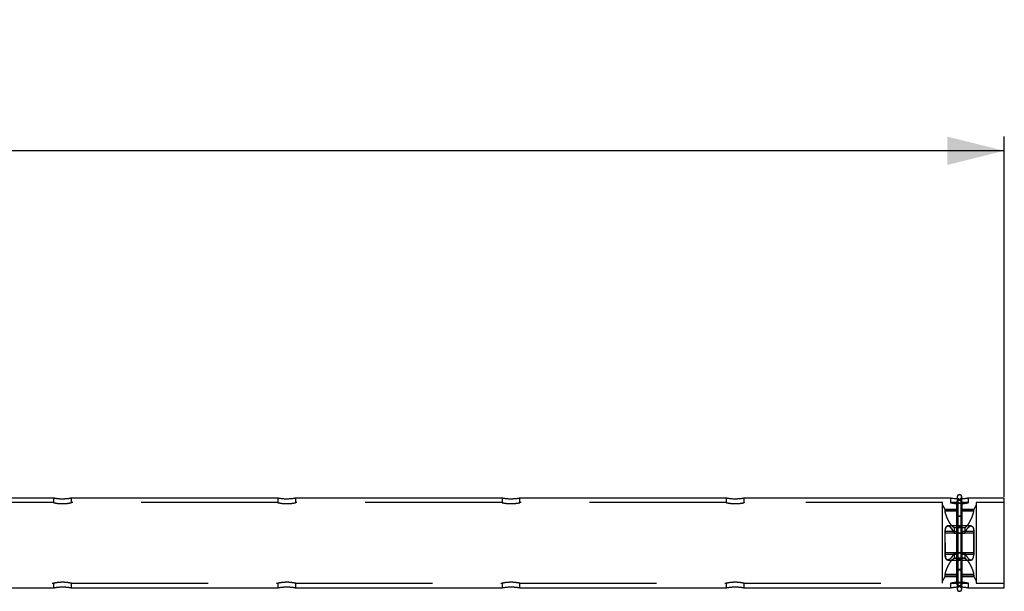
# Model space of a CAD drawing. Header units: millimetres. Extents: x 37 to 2032, y 0 to 733.
# Tile 5 of 5: x 1729 to 1949, y 605 to 733. Entities that reach past the tile are written whole.
import ezdxf

# ---------------------------------------------------------------- set-up
doc = ezdxf.new("R2010")
doc.units = ezdxf.units.MM
doc.linetypes.add('SLD-Dashed', pattern=[45.72, 30.48, -15.24])
doc.linetypes.add('SLD-Solid', pattern=[0])
doc.layers.add('DIMENSIONS', color=140, linetype='SLD-Solid', lineweight=25)
doc.layers.add('HIDDEN', color=102, linetype='SLD-Dashed')
doc.styles.add('SLDTEXTSTYLE0', font='GOTHIC.TTF', dxfattribs={"width": 0.913})
doc.dimstyles.new('SLDDIMSTYLE3', dxfattribs={"dimtxt": 17.78, "dimasz": 12.7, "dimexe": 0, "dimexo": 0.0625, "dimgap": 4.445, "dimtad": 0, "dimtih": 1, "dimtoh": 1, "dimdec": 1, "dimrnd": 1e-09, "dimzin": 12, "dimdsep": 46, "dimtxsty": 'SLDTEXTSTYLE0', "dimsah": 1, "dimcen": 0.09, "dimadec": 0, "dimazin": 3, "dimtfac": 1, "dimtdec": 1, "dimtofl": 0, "dimtmove": 0, "dimatfit": 3, "dimfxl": 0, "dimfrac": 2, "dimtolj": 1, "dimtzin": 12, "dimarcsym": 0})

# ---------------------------------------------------------------- blocks, each defined once
blk = doc.blocks.new('_D_3')
at = {"layer": 'DIMENSIONS'}
for p, q in [((339.44, 634.88), (339.44, 706.89)), ((1114.43, 706.33), (1109.02, 706.33)), ((1109.02, 706.33), (1109.02, 678.1)), ((1173.55, 706.33), (1178.97, 706.33)), ((1178.97, 706.33), (1178.97, 678.1)), ((1948.54, 626.48), (1948.54, 706.89)), ((339.44, 703.71), (1100, 703.71)), ((1948.54, 703.71), (1187.99, 703.71)), ((1109.02, 678.1), (1114.43, 678.1)), ((1178.97, 678.1), (1173.55, 678.1))]:
    blk.add_line(p, q, dxfattribs=at)
for points in [[(339.44, 703.71), (352.14, 700.54), (352.14, 706.89)], [(1948.54, 703.71), (1935.84, 706.89), (1935.84, 700.54)]]:
    blk.add_solid(points, dxfattribs=at)
at = {"layer": 'DIMENSIONS', "char_height": 17.78, "attachment_point": 1, "style": 'SLDTEXTSTYLE0'}
for s, insert in [('1609.1', (1107.86, 732.65)), ('63.35', (1114.43, 700.81))]:
    blk.add_mtext(s, dxfattribs=dict(at, insert=insert))

msp = doc.modelspace()

# ---------------------------------------------------------------- linework, layer by layer
for p, q in [((1736.54, 626.21), (1690.54, 626.21)), ((1786.54, 626.21), (1740.54, 626.21)), ((1836.54, 626.21), (1790.54, 626.21)), ((1886.54, 626.21), (1840.54, 626.21)), ((1936.54, 626.21), (1890.54, 626.21)), ((1938.04, 626.5), (1938.04, 626.45)), ((1938.04, 626.45), (1938.04, 605.97)), ((1939.04, 626.45), (1939.04, 626.5)), ((1939.04, 605.97), (1939.04, 626.45)), ((1948.54, 626.21), (1940.54, 626.21)), ((1948.54, 606.21), (1948.54, 626.21)), ((1690.54, 606.21), (1736.54, 606.21)), ((1740.54, 606.21), (1786.54, 606.21)), ((1790.54, 606.21), (1836.54, 606.21)), ((1840.54, 606.21), (1886.54, 606.21)), ((1890.54, 606.21), (1936.54, 606.21)), ((1938.04, 605.97), (1938.04, 605.92)), ((1939.04, 605.92), (1939.04, 605.97)), ((1940.54, 606.21), (1948.54, 606.21))]:
    msp.add_line(p, q)
for centre, radius, start, end in [((1938.54, 626.5), 0.5, 0, 180), ((1938.54, 626.45), 0.496, 89.5588, 179.5655), ((1938.55, 626.45), 0.496, 0.4345, 90.4412), ((1938.54, 605.97), 0.496, 180.4345, 270.4412), ((1938.55, 605.97), 0.496, 269.5588, 359.5655), ((1938.54, 605.92), 0.5, 180, 0)]:
    msp.add_arc(centre, radius, start, end)
for points, knots in [([(1740.53, 626.21), (1740.53, 626.21), (1740.54, 626.21), (1740.54, 626.21), (1740.53, 626.21), (1740.5, 626.2), (1740.44, 626.19), (1740.36, 626.17), (1740.28, 626.16), (1740.16, 626.14), (1739.99, 626.11), (1739.78, 626.08), (1739.59, 626.06), (1739.44, 626.05), (1739.29, 626.04), (1739.13, 626.03), (1738.96, 626.02), (1738.81, 626.01), (1738.67, 626.01), (1738.53, 626.01), (1738.38, 626.01), (1738.16, 626.01), (1737.94, 626.03), (1737.73, 626.04), (1737.54, 626.06), (1737.3, 626.08), (1737.1, 626.11), (1736.95, 626.14), (1736.86, 626.15), (1736.77, 626.17), (1736.7, 626.18), (1736.64, 626.19), (1736.59, 626.2), (1736.56, 626.21), (1736.54, 626.21), (1736.54, 626.21), (1736.55, 626.21), (1736.56, 626.21), (1736.56, 626.21)], [0, 0, 0, 0, 0.01503, 0.039413, 0.065606, 0.089573, 0.138477, 0.163479, 0.187613, 0.2119, 0.261978, 0.311186, 0.335804, 0.362192, 0.386859, 0.411521, 0.436182, 0.462677, 0.481055, 0.499517, 0.523648, 0.54793, 0.598083, 0.622206, 0.646503, 0.696586, 0.745573, 0.770093, 0.796349, 0.821059, 0.845772, 0.870484, 0.897021, 0.921316, 0.945785, 0.970166, 0.996358, 1, 1, 1, 1]), ([(1790.53, 626.21), (1790.53, 626.21), (1790.54, 626.21), (1790.54, 626.21), (1790.53, 626.21), (1790.5, 626.2), (1790.44, 626.19), (1790.36, 626.17), (1790.28, 626.16), (1790.16, 626.14), (1789.99, 626.11), (1789.78, 626.08), (1789.59, 626.06), (1789.44, 626.05), (1789.29, 626.04), (1789.13, 626.03), (1788.96, 626.02), (1788.81, 626.01), (1788.67, 626.01), (1788.53, 626.01), (1788.38, 626.01), (1788.16, 626.01), (1787.94, 626.03), (1787.73, 626.04), (1787.54, 626.06), (1787.3, 626.08), (1787.1, 626.11), (1786.96, 626.14), (1786.86, 626.15), (1786.77, 626.17), (1786.7, 626.18), (1786.64, 626.19), (1786.59, 626.2), (1786.56, 626.21), (1786.54, 626.21), (1786.54, 626.21), (1786.55, 626.21), (1786.56, 626.21), (1786.56, 626.21)], [0, 0, 0, 0, 0.01503, 0.039412, 0.065604, 0.089571, 0.13848, 0.163475, 0.187609, 0.211905, 0.261972, 0.311179, 0.335811, 0.3622, 0.386866, 0.411512, 0.436172, 0.462685, 0.481063, 0.499507, 0.523638, 0.547938, 0.598073, 0.622212, 0.646494, 0.696591, 0.745577, 0.770086, 0.796343, 0.821053, 0.845766, 0.870477, 0.897018, 0.921314, 0.945782, 0.970164, 0.996356, 1, 1, 1, 1]), ([(1840.53, 626.21), (1840.53, 626.21), (1840.54, 626.21), (1840.54, 626.21), (1840.53, 626.21), (1840.5, 626.2), (1840.44, 626.19), (1840.36, 626.17), (1840.28, 626.16), (1840.16, 626.14), (1839.99, 626.11), (1839.78, 626.08), (1839.59, 626.06), (1839.44, 626.05), (1839.29, 626.04), (1839.13, 626.03), (1838.96, 626.02), (1838.81, 626.01), (1838.67, 626.01), (1838.53, 626.01), (1838.38, 626.01), (1838.16, 626.01), (1837.94, 626.03), (1837.73, 626.04), (1837.54, 626.06), (1837.3, 626.08), (1837.1, 626.11), (1836.95, 626.14), (1836.86, 626.15), (1836.77, 626.17), (1836.7, 626.18), (1836.64, 626.19), (1836.59, 626.2), (1836.56, 626.21), (1836.54, 626.21), (1836.54, 626.21), (1836.55, 626.21), (1836.56, 626.21), (1836.56, 626.21)], [0, 0, 0, 0, 0.01503, 0.039413, 0.065606, 0.089573, 0.138482, 0.163477, 0.187611, 0.211898, 0.261977, 0.311184, 0.335802, 0.362206, 0.386856, 0.411519, 0.436179, 0.462675, 0.481053, 0.499515, 0.523646, 0.547928, 0.598081, 0.622204, 0.646501, 0.696584, 0.745571, 0.770091, 0.796348, 0.821057, 0.845771, 0.870483, 0.897019, 0.921315, 0.945783, 0.970165, 0.996358, 1, 1, 1, 1]), ([(1890.54, 626.21), (1890.54, 626.21), (1890.54, 626.21), (1890.53, 626.21), (1890.5, 626.2), (1890.44, 626.19), (1890.36, 626.17), (1890.28, 626.16), (1890.16, 626.14), (1889.99, 626.11), (1889.78, 626.08), (1889.59, 626.06), (1889.44, 626.05), (1889.29, 626.04), (1889.13, 626.03), (1888.96, 626.02), (1888.81, 626.01), (1888.67, 626.01), (1888.53, 626.01), (1888.38, 626.01), (1888.16, 626.01), (1887.94, 626.03), (1887.73, 626.04), (1887.54, 626.06), (1887.3, 626.08), (1887.1, 626.11), (1886.95, 626.14), (1886.86, 626.15), (1886.77, 626.17), (1886.7, 626.18), (1886.64, 626.19), (1886.59, 626.2), (1886.56, 626.21), (1886.54, 626.21), (1886.54, 626.21), (1886.55, 626.21), (1886.56, 626.21), (1886.56, 626.21)], [0, 0, 0, 0, 0.0054674, 0.0325846, 0.0573985, 0.1080358, 0.1339213, 0.1588996, 0.1840544, 0.2358906, 0.286837, 0.3123393, 0.3396602, 0.3651984, 0.3907326, 0.4162642, 0.443696, 0.4627229, 0.4818372, 0.5068024, 0.5319609, 0.5838858, 0.6088611, 0.6340168, 0.6858693, 0.7365869, 0.7619736, 0.7891475, 0.8147394, 0.840318, 0.8659031, 0.893382, 0.9185363, 0.9438689, 0.9691123, 0.9962295, 1, 1, 1, 1]), ([(1938.24, 626.01), (1938.15, 626.02), (1937.97, 626.02), (1937.76, 626.04), (1937.61, 626.05), (1937.42, 626.07), (1937.24, 626.09), (1937.04, 626.12), (1936.87, 626.15), (1936.71, 626.18), (1936.6, 626.2), (1936.55, 626.21), (1936.54, 626.21), (1936.54, 626.21)], [0, 0, 0, 0, 0.1012145, 0.19038, 0.2361111, 0.279455, 0.4262713, 0.471936, 0.5743158, 0.7105602, 0.8126534, 0.9486609, 1, 1, 1, 1]), ([(1940.54, 626.21), (1940.54, 626.21), (1940.54, 626.21), (1940.53, 626.21), (1940.51, 626.2), (1940.47, 626.2), (1940.42, 626.19), (1940.36, 626.17), (1940.28, 626.16), (1940.19, 626.15), (1940.09, 626.13), (1939.95, 626.11), (1939.74, 626.08), (1939.51, 626.05), (1939.3, 626.04), (1939.15, 626.03), (1939, 626.02), (1938.89, 626.01), (1938.84, 626.01)], [0, 0, 0, 0, 0.029113, 0.074827, 0.132065, 0.189703, 0.248364, 0.307445, 0.365111, 0.423166, 0.481522, 0.541549, 0.64368, 0.77953, 0.83388, 0.888556, 0.944102, 1, 1, 1, 1]), ([(1736.54, 606.21), (1736.54, 606.21), (1736.54, 606.21), (1736.55, 606.21), (1736.58, 606.22), (1736.64, 606.23), (1736.73, 606.25), (1736.8, 606.26), (1736.92, 606.28), (1737.1, 606.31), (1737.31, 606.34), (1737.49, 606.36), (1737.69, 606.38), (1737.9, 606.39), (1738.12, 606.4), (1738.28, 606.41), (1738.42, 606.41), (1738.5, 606.41), (1738.54, 606.41)], [0, 0, 0, 0, 0.011348, 0.067634, 0.119139, 0.224244, 0.277959, 0.329823, 0.382035, 0.489629, 0.595376, 0.64831, 0.705019, 0.810899, 0.863894, 0.920833, 0.960363, 1, 1, 1, 1]), ([(1738.54, 606.41), (1738.6, 606.41), (1738.82, 606.41), (1739.09, 606.4), (1739.35, 606.38), (1739.55, 606.36), (1739.78, 606.34), (1739.99, 606.31), (1740.13, 606.28), (1740.23, 606.27), (1740.31, 606.25), (1740.38, 606.24), (1740.44, 606.23), (1740.49, 606.22), (1740.52, 606.21), (1740.54, 606.21), (1740.54, 606.21), (1740.54, 606.21), (1740.52, 606.21), (1740.52, 606.22)], [0, 0, 0, 0, 0.047111, 0.192171, 0.239299, 0.286704, 0.384482, 0.480145, 0.527994, 0.579255, 0.627497, 0.675745, 0.72399, 0.775798, 0.823237, 0.871003, 0.918605, 0.969742, 1, 1, 1, 1]), ([(1786.54, 606.21), (1786.54, 606.21), (1786.54, 606.21), (1786.55, 606.21), (1786.58, 606.22), (1786.64, 606.23), (1786.73, 606.25), (1786.8, 606.26), (1786.92, 606.28), (1787.1, 606.31), (1787.31, 606.34), (1787.49, 606.36), (1787.69, 606.38), (1787.9, 606.39), (1788.12, 606.4), (1788.28, 606.41), (1788.42, 606.41), (1788.5, 606.41), (1788.54, 606.41)], [0, 0, 0, 0, 0.011348, 0.067632, 0.119135, 0.224237, 0.277965, 0.329809, 0.38202, 0.48961, 0.595354, 0.648286, 0.704993, 0.810905, 0.863898, 0.920835, 0.960327, 1, 1, 1, 1]), ([(1788.54, 606.41), (1788.6, 606.41), (1788.82, 606.41), (1789.09, 606.4), (1789.35, 606.38), (1789.55, 606.36), (1789.78, 606.34), (1789.99, 606.31), (1790.13, 606.28), (1790.23, 606.27), (1790.31, 606.25), (1790.38, 606.24), (1790.44, 606.23), (1790.49, 606.22), (1790.52, 606.21), (1790.54, 606.21), (1790.54, 606.21), (1790.54, 606.21), (1790.52, 606.21), (1790.52, 606.22)], [0, 0, 0, 0, 0.047077, 0.192173, 0.23927, 0.286706, 0.384485, 0.480124, 0.527996, 0.579239, 0.627498, 0.675732, 0.723978, 0.775795, 0.823229, 0.870999, 0.918601, 0.969737, 1, 1, 1, 1]), ([(1836.54, 606.21), (1836.54, 606.21), (1836.54, 606.21), (1836.55, 606.21), (1836.58, 606.22), (1836.64, 606.23), (1836.73, 606.25), (1836.8, 606.26), (1836.92, 606.28), (1837.1, 606.31), (1837.31, 606.34), (1837.49, 606.36), (1837.69, 606.38), (1837.9, 606.39), (1838.12, 606.4), (1838.28, 606.41), (1838.42, 606.41), (1838.5, 606.41), (1838.54, 606.41)], [0, 0, 0, 0, 0.011348, 0.067636, 0.119141, 0.224245, 0.277959, 0.329822, 0.382015, 0.489631, 0.595378, 0.64828, 0.705021, 0.8109, 0.863894, 0.920833, 0.960326, 1, 1, 1, 1]), ([(1838.54, 606.41), (1838.6, 606.41), (1838.82, 606.41), (1839.09, 606.4), (1839.35, 606.38), (1839.55, 606.36), (1839.78, 606.34), (1839.99, 606.31), (1840.13, 606.28), (1840.23, 606.27), (1840.31, 606.25), (1840.38, 606.24), (1840.44, 606.23), (1840.49, 606.22), (1840.52, 606.21), (1840.54, 606.21), (1840.54, 606.21), (1840.54, 606.21), (1840.52, 606.21), (1840.52, 606.22)], [0, 0, 0, 0, 0.047111, 0.192172, 0.239268, 0.286704, 0.384482, 0.480119, 0.527991, 0.579252, 0.627494, 0.675742, 0.723987, 0.775795, 0.823228, 0.870998, 0.9186, 0.969737, 1, 1, 1, 1]), ([(1886.54, 606.21), (1886.54, 606.21), (1886.54, 606.21), (1886.55, 606.21), (1886.58, 606.22), (1886.64, 606.23), (1886.73, 606.25), (1886.8, 606.26), (1886.92, 606.28), (1887.1, 606.31), (1887.31, 606.34), (1887.49, 606.36), (1887.69, 606.38), (1887.9, 606.39), (1888.12, 606.4), (1888.28, 606.41), (1888.42, 606.41), (1888.5, 606.41), (1888.54, 606.41)], [0, 0, 0, 0, 0.0113485, 0.0676345, 0.1191396, 0.2242452, 0.2779746, 0.329821, 0.3820338, 0.4896279, 0.5953753, 0.6483093, 0.7050181, 0.8108987, 0.8638935, 0.92087, 0.9603632, 1, 1, 1, 1]), ([(1888.54, 606.41), (1888.6, 606.41), (1888.82, 606.41), (1889.09, 606.4), (1889.35, 606.38), (1889.55, 606.36), (1889.78, 606.34), (1889.99, 606.31), (1890.13, 606.28), (1890.23, 606.27), (1890.31, 606.25), (1890.38, 606.24), (1890.44, 606.23), (1890.49, 606.22), (1890.52, 606.21), (1890.54, 606.21), (1890.54, 606.21), (1890.54, 606.21), (1890.52, 606.21), (1890.52, 606.22)], [0, 0, 0, 0, 0.047111, 0.192169, 0.239296, 0.286701, 0.384506, 0.480142, 0.527991, 0.579252, 0.627493, 0.67574, 0.723985, 0.775801, 0.823234, 0.871003, 0.918603, 0.969737, 1, 1, 1, 1]), ([(1936.54, 606.21), (1936.55, 606.21), (1936.55, 606.21), (1936.58, 606.22), (1936.63, 606.23), (1936.71, 606.24), (1936.79, 606.26), (1936.9, 606.28), (1937.07, 606.3), (1937.26, 606.33), (1937.45, 606.35), (1937.61, 606.37), (1937.84, 606.39), (1938.03, 606.4), (1938.19, 606.41), (1938.24, 606.41)], [0, 0, 0, 0, 0.074732, 0.131988, 0.218767, 0.307357, 0.355407, 0.403459, 0.541367, 0.628963, 0.687589, 0.77955, 0.833917, 0.944085, 1, 1, 1, 1]), ([(1938.84, 606.41), (1938.92, 606.4), (1939.06, 606.4), (1939.27, 606.39), (1939.45, 606.37), (1939.64, 606.35), (1939.82, 606.33), (1940.01, 606.3), (1940.15, 606.28), (1940.27, 606.26), (1940.38, 606.24), (1940.46, 606.23), (1940.51, 606.22), (1940.54, 606.21), (1940.54, 606.21), (1940.54, 606.21), (1940.54, 606.21)], [0, 0, 0, 0, 0.0867761, 0.1448434, 0.236008, 0.2937826, 0.3808616, 0.4718592, 0.5596379, 0.6183764, 0.7105252, 0.7980655, 0.8566335, 0.9486758, 0.9966716, 1, 1, 1, 1])]:
    msp.add_open_spline(points, degree=3, knots=knots)
at = {"layer": 'HIDDEN'}
for p, q in [((1736.54, 626.21), (1736.54, 625.21)), ((1740.54, 625.21), (1740.54, 626.21)), ((1786.54, 626.21), (1786.54, 625.21)), ((1790.54, 625.21), (1790.54, 626.21)), ((1836.54, 626.21), (1836.54, 625.21)), ((1840.54, 625.21), (1840.54, 626.21)), ((1886.54, 626.21), (1886.54, 625.21)), ((1890.54, 625.21), (1890.54, 626.21)), ((1936.54, 626.21), (1936.54, 625.21)), ((1938.24, 606.41), (1938.24, 626.01)), ((1938.84, 626.01), (1938.84, 606.41)), ((1940.54, 625.21), (1940.54, 626.21)), ((1736.54, 625.21), (1690.54, 625.21)), ((1786.54, 625.21), (1740.54, 625.21)), ((1836.54, 625.21), (1790.54, 625.21)), ((1886.54, 625.21), (1840.54, 625.21)), ((1934.79, 625.21), (1890.54, 625.21)), ((1934.79, 607.21), (1934.79, 625.21)), ((1935.39, 623.67), (1934.79, 624.71)), ((1937.97, 623.71), (1935.37, 623.71)), ((1935.37, 623.39), (1935.37, 623.66)), ((1937.97, 625.21), (1936.54, 625.21)), ((1937.97, 625), (1937.97, 625.21)), ((1937.97, 607.42), (1937.97, 625)), ((1939.12, 625.21), (1939.12, 625)), ((1940.54, 625.21), (1939.12, 625.21)), ((1939.12, 607.42), (1939.12, 625)), ((1941.71, 623.71), (1939.12, 623.71)), ((1942.29, 624.71), (1941.71, 623.69)), ((1942.29, 625.21), (1942.29, 607.21)), ((1948.54, 625.21), (1942.29, 625.21)), ((1937.97, 623.39), (1935.37, 623.39)), ((1937.97, 623.27), (1935.37, 623.27)), ((1937.97, 622.17), (1939.12, 622.17)), ((1939.12, 622.16), (1937.97, 622.16)), ((1941.71, 623.39), (1939.12, 623.39)), ((1941.71, 623.27), (1939.12, 623.27)), ((1935.95, 620.01), (1935.94, 620.01)), ((1941.13, 620.01), (1935.95, 620.01)), ((1937.36, 619.63), (1937.36, 618.42)), ((1937.36, 619.63), (1939.72, 619.63)), ((1939.72, 619.6), (1937.36, 619.6)), ((1939.12, 619.89), (1937.97, 619.89)), ((1937.97, 619.88), (1939.12, 619.88)), ((1939.72, 619.63), (1939.72, 618.42)), ((1941.15, 620.01), (1941.13, 620.01)), ((1935.37, 616.21), (1935.37, 618.75)), ((1937.97, 618.75), (1935.37, 618.75)), ((1937.97, 618.38), (1935.37, 618.38)), ((1939.72, 618.42), (1937.36, 618.42)), ((1937.36, 618.38), (1939.72, 618.38)), ((1941.71, 618.75), (1939.12, 618.75)), ((1941.71, 618.38), (1939.12, 618.38)), ((1941.71, 618.38), (1941.71, 616.21)), ((1935.37, 614.04), (1935.37, 616.21)), ((1935.37, 616.21), (1935.37, 613.67)), ((1941.71, 614.04), (1941.71, 616.21)), ((1937.97, 614.04), (1935.37, 614.04)), ((1937.97, 613.67), (1935.37, 613.67)), ((1937.36, 614.04), (1937.36, 612.82)), ((1937.36, 614.04), (1939.72, 614.04)), ((1939.72, 614), (1937.36, 614)), ((1939.72, 612.82), (1937.36, 612.82)), ((1937.36, 612.79), (1939.72, 612.79)), ((1937.97, 612.54), (1939.12, 612.54)), ((1941.71, 614.04), (1939.12, 614.04)), ((1941.71, 613.67), (1939.12, 613.67)), ((1939.72, 614.04), (1939.72, 612.82)), ((1935.94, 612.41), (1941.15, 612.41)), ((1939.12, 612.53), (1937.97, 612.53)), ((1934.79, 607.71), (1935.39, 608.75)), ((1937.97, 609.15), (1935.37, 609.15)), ((1937.97, 609.03), (1935.37, 609.03)), ((1935.37, 608.71), (1937.97, 608.71)), ((1939.12, 610.26), (1937.97, 610.26)), ((1937.97, 610.25), (1939.12, 610.25)), ((1941.71, 609.15), (1939.12, 609.15)), ((1941.71, 609.03), (1939.12, 609.03)), ((1939.12, 608.71), (1941.71, 608.71)), ((1941.71, 608.72), (1942.29, 607.71)), ((1690.54, 607.21), (1736.54, 607.21)), ((1736.54, 607.21), (1736.54, 606.21)), ((1740.54, 607.21), (1786.54, 607.21)), ((1740.54, 606.21), (1740.54, 607.21)), ((1786.54, 607.21), (1786.54, 606.21)), ((1790.54, 607.21), (1836.54, 607.21)), ((1790.54, 606.21), (1790.54, 607.21)), ((1836.54, 607.21), (1836.54, 606.21)), ((1840.54, 607.21), (1886.54, 607.21)), ((1840.54, 606.21), (1840.54, 607.21)), ((1886.54, 607.21), (1886.54, 606.21)), ((1890.54, 607.21), (1934.79, 607.21)), ((1890.54, 606.21), (1890.54, 607.21)), ((1936.54, 607.21), (1936.54, 606.21)), ((1936.54, 607.21), (1937.97, 607.21)), ((1937.97, 607.21), (1937.97, 607.42)), ((1939.12, 607.21), (1939.12, 607.42)), ((1939.12, 607.21), (1940.54, 607.21)), ((1940.54, 606.21), (1940.54, 607.21)), ((1942.29, 607.21), (1948.54, 607.21))]:
    msp.add_line(p, q, dxfattribs=at)
for centre, start, end in [((1938.54, 626.5), 180, 0), ((1938.54, 626.46), 180.5831, 359.4169), ((1938.54, 605.96), 0.5831, 179.4169), ((1938.54, 605.92), 0, 180)]:
    msp.add_arc(centre, 0.5, start, end, dxfattribs=at)
for points, knots in [([(1938.54, 625.1), (1938.67, 625.1), (1938.8, 625.14), (1938.99, 625.26), (1939.04, 625.34), (1939.04, 625.51), (1938.99, 625.59), (1938.8, 625.71), (1938.67, 625.75), (1938.41, 625.75), (1938.28, 625.71), (1938.1, 625.59), (1938.04, 625.51), (1938.04, 625.34), (1938.1, 625.26), (1938.28, 625.14), (1938.41, 625.1), (1938.54, 625.1)], [0, 0, 0, 0, 0.125, 0.125, 0.25, 0.25, 0.375, 0.375, 0.5, 0.5, 0.625, 0.625, 0.75, 0.75, 0.875, 0.875, 1, 1, 1, 1]), ([(1938.16, 626.02), (1938.23, 626.01), (1938.36, 626.01), (1938.53, 626.01), (1938.7, 626.01), (1938.81, 626.01), (1938.89, 626.01)], [0, 0, 0, 0, 0.316591, 0.527587, 0.693806, 1, 1, 1, 1]), ([(1938.84, 626.01), (1938.83, 626), (1938.81, 625.99), (1938.78, 625.97), (1938.74, 625.95), (1938.7, 625.93), (1938.65, 625.92), (1938.6, 625.91), (1938.54, 625.91), (1938.49, 625.91), (1938.44, 625.92), (1938.39, 625.93), (1938.35, 625.95), (1938.31, 625.97), (1938.28, 625.99), (1938.25, 626), (1938.24, 626.01)], [0, 0, 0, 0, 0.061586, 0.123726, 0.186974, 0.250712, 0.311884, 0.436459, 0.499921, 0.55989, 0.681712, 0.743885, 0.806809, 0.870008, 0.934735, 1, 1, 1, 1]), ([(1736.56, 625.21), (1736.55, 625.21), (1736.54, 625.21), (1736.54, 625.21), (1736.55, 625.21), (1736.58, 625.2), (1736.64, 625.19), (1736.72, 625.17), (1736.85, 625.15), (1737.02, 625.12), (1737.22, 625.08), (1737.34, 625.07), (1737.49, 625.05), (1737.63, 625.03), (1737.79, 625.02), (1737.95, 625), (1738.11, 625), (1738.27, 624.99), (1738.41, 624.99), (1738.55, 624.98), (1738.71, 624.99), (1738.93, 624.99), (1739.14, 625), (1739.45, 625.03), (1739.74, 625.06), (1739.98, 625.1), (1740.13, 625.13), (1740.22, 625.14), (1740.31, 625.16), (1740.38, 625.18), (1740.44, 625.19), (1740.49, 625.2), (1740.52, 625.21), (1740.54, 625.21), (1740.54, 625.21), (1740.54, 625.21), (1740.52, 625.21), (1740.52, 625.2)], [0, 0, 0, 0, 0.014111, 0.038178, 0.064044, 0.087625, 0.135746, 0.160337, 0.184113, 0.257239, 0.281588, 0.305942, 0.330303, 0.356408, 0.380815, 0.405219, 0.429622, 0.455877, 0.474688, 0.493573, 0.517344, 0.541282, 0.590693, 0.614471, 0.687619, 0.736024, 0.760259, 0.786187, 0.810654, 0.835125, 0.859594, 0.885879, 0.909862, 0.934014, 0.958081, 0.983946, 1, 1, 1, 1]), ([(1786.54, 625.21), (1786.54, 625.21), (1786.54, 625.21), (1786.55, 625.21), (1786.58, 625.2), (1786.64, 625.19), (1786.72, 625.17), (1786.85, 625.15), (1787.02, 625.12), (1787.22, 625.08), (1787.35, 625.07), (1787.49, 625.05), (1787.63, 625.03), (1787.79, 625.02), (1787.95, 625), (1788.11, 625), (1788.27, 624.99), (1788.41, 624.99), (1788.55, 624.98), (1788.71, 624.99), (1788.93, 624.99), (1789.14, 625), (1789.45, 625.03), (1789.74, 625.06), (1789.98, 625.1), (1790.13, 625.13), (1790.22, 625.14), (1790.31, 625.16), (1790.38, 625.18), (1790.44, 625.19), (1790.49, 625.2), (1790.52, 625.21), (1790.54, 625.21), (1790.54, 625.21), (1790.54, 625.21), (1790.52, 625.21), (1790.52, 625.2)], [0, 0, 0, 0, 0.00474, 0.031505, 0.055908, 0.105697, 0.13115, 0.155744, 0.231413, 0.25662, 0.281821, 0.307014, 0.334027, 0.359282, 0.384535, 0.409804, 0.436953, 0.456418, 0.475978, 0.500575, 0.525345, 0.576473, 0.601061, 0.676753, 0.726853, 0.751919, 0.778759, 0.804077, 0.82939, 0.85471, 0.881909, 0.906726, 0.931717, 0.956621, 0.983386, 1, 1, 1, 1]), ([(1836.56, 625.21), (1836.55, 625.21), (1836.54, 625.21), (1836.54, 625.21), (1836.55, 625.21), (1836.58, 625.2), (1836.64, 625.19), (1836.72, 625.17), (1836.85, 625.15), (1837.02, 625.12), (1837.22, 625.08), (1837.34, 625.07), (1837.49, 625.05), (1837.63, 625.03), (1837.79, 625.02), (1837.95, 625), (1838.11, 625), (1838.27, 624.99), (1838.41, 624.99), (1838.55, 624.98), (1838.71, 624.99), (1838.93, 624.99), (1839.14, 625), (1839.45, 625.03), (1839.74, 625.06), (1839.98, 625.1), (1840.13, 625.13), (1840.22, 625.14), (1840.31, 625.16), (1840.38, 625.18), (1840.44, 625.19), (1840.49, 625.2), (1840.52, 625.21), (1840.54, 625.21), (1840.54, 625.21), (1840.54, 625.21), (1840.52, 625.21), (1840.52, 625.2)], [0, 0, 0, 0, 0.014111, 0.038178, 0.064044, 0.087625, 0.135746, 0.160337, 0.184113, 0.257239, 0.281587, 0.305942, 0.330303, 0.356393, 0.380816, 0.40522, 0.429623, 0.455878, 0.474688, 0.493573, 0.517344, 0.541282, 0.590693, 0.614471, 0.687619, 0.736024, 0.760248, 0.786186, 0.810653, 0.835124, 0.859593, 0.885878, 0.909858, 0.934011, 0.958078, 0.983944, 1, 1, 1, 1]), ([(1886.54, 625.21), (1886.54, 625.21), (1886.54, 625.21), (1886.55, 625.21), (1886.58, 625.2), (1886.64, 625.19), (1886.72, 625.17), (1886.85, 625.15), (1887.02, 625.12), (1887.22, 625.08), (1887.35, 625.07), (1887.49, 625.05), (1887.63, 625.03), (1887.79, 625.02), (1887.95, 625), (1888.11, 625), (1888.27, 624.99), (1888.41, 624.99), (1888.55, 624.98), (1888.71, 624.99), (1888.93, 624.99), (1889.14, 625), (1889.45, 625.03), (1889.74, 625.06), (1889.98, 625.1), (1890.13, 625.13), (1890.22, 625.14), (1890.31, 625.16), (1890.38, 625.18), (1890.44, 625.19), (1890.49, 625.2), (1890.52, 625.21), (1890.54, 625.21), (1890.54, 625.21), (1890.54, 625.21), (1890.52, 625.21), (1890.52, 625.2)], [0, 0, 0, 0, 0.00474, 0.031505, 0.055905, 0.105699, 0.131145, 0.155747, 0.231416, 0.256623, 0.281824, 0.307017, 0.33403, 0.359285, 0.384537, 0.409806, 0.436956, 0.45642, 0.475962, 0.500559, 0.525329, 0.576475, 0.601063, 0.676754, 0.726854, 0.75192, 0.77876, 0.804077, 0.829391, 0.854711, 0.881909, 0.906726, 0.931717, 0.956621, 0.983386, 1, 1, 1, 1]), ([(1936.54, 625.21), (1936.54, 625.21), (1936.54, 625.21), (1936.57, 625.2), (1936.62, 625.19), (1936.7, 625.18), (1936.79, 625.16), (1936.91, 625.14), (1937.05, 625.11), (1937.17, 625.09), (1937.29, 625.07), (1937.43, 625.05), (1937.59, 625.04), (1937.77, 625.02), (1937.9, 625.01), (1937.97, 625)], [0, 0, 0, 0, 0.055503, 0.118673, 0.24714, 0.312591, 0.376102, 0.505211, 0.57093, 0.63581, 0.701088, 0.767801, 0.83502, 0.917021, 1, 1, 1, 1]), ([(1939.12, 625), (1939.07, 625), (1938.98, 625), (1938.84, 624.99), (1938.69, 624.99), (1938.54, 624.98), (1938.4, 624.99), (1938.25, 624.99), (1938.11, 625), (1938.01, 625), (1937.97, 625)], [0, 0, 0, 0, 0.123199, 0.247147, 0.373194, 0.49995, 0.623227, 0.747179, 0.873246, 1, 1, 1, 1]), ([(1939.12, 625), (1939.22, 625.01), (1939.43, 625.03), (1939.72, 625.06), (1939.98, 625.1), (1940.19, 625.14), (1940.36, 625.17), (1940.48, 625.2), (1940.54, 625.21), (1940.54, 625.21), (1940.54, 625.21)], [0, 0, 0, 0, 0.1299916, 0.2638004, 0.3937564, 0.527414, 0.6584168, 0.7933254, 0.9224544, 1, 1, 1, 1]), ([(1941.71, 623.39), (1941.71, 623.49), (1941.71, 623.68), (1941.71, 623.69), (1941.71, 623.69)], [0, 0, 0, 0, 0.565377, 1, 1, 1, 1]), ([(1937.36, 619.63), (1937.26, 619.68), (1937.06, 619.8), (1936.67, 620.23), (1936.27, 620.84), (1935.89, 621.58), (1935.6, 622.3), (1935.42, 622.87), (1935.34, 623.25), (1935.36, 623.35), (1935.37, 623.39)], [0, 0, 0, 0, 0.12678, 0.252945, 0.395043, 0.539466, 0.674357, 0.795368, 0.904533, 1, 1, 1, 1]), ([(1939.72, 619.63), (1939.81, 619.66), (1939.91, 619.73), (1940.14, 619.94), (1940.26, 620.07), (1940.51, 620.39), (1940.63, 620.56), (1940.81, 620.86), (1940.87, 620.96), (1940.98, 621.17), (1941.04, 621.28), (1941.14, 621.5), (1941.2, 621.61), (1941.29, 621.83), (1941.34, 621.94), (1941.43, 622.16), (1941.47, 622.27), (1941.54, 622.48), (1941.57, 622.58), (1941.63, 622.76), (1941.65, 622.85), (1941.69, 623.01), (1941.71, 623.08), (1941.73, 623.21), (1941.73, 623.26), (1941.73, 623.34), (1941.73, 623.37), (1941.71, 623.39)], [0, 0, 0, 0, 0.125, 0.125, 0.25, 0.25, 0.375, 0.375, 0.4375, 0.4375, 0.5, 0.5, 0.5625, 0.5625, 0.625, 0.625, 0.6875, 0.6875, 0.75, 0.75, 0.8125, 0.8125, 0.875, 0.875, 0.9375, 0.9375, 1, 1, 1, 1]), ([(1936, 620), (1935.97, 620.01), (1935.88, 620.02), (1935.76, 619.98), (1935.66, 619.9), (1935.58, 619.81), (1935.52, 619.7), (1935.46, 619.56), (1935.42, 619.41), (1935.38, 619.2), (1935.35, 618.94), (1935.35, 618.66), (1935.36, 618.48), (1935.37, 618.38)], [0, 0, 0, 0, 0.0864306, 0.207301, 0.3085085, 0.3541883, 0.4726453, 0.5329545, 0.5943763, 0.7012965, 0.8108514, 0.9045128, 1, 1, 1, 1]), ([(1935.37, 618.75), (1935.37, 618.85), (1935.38, 619.03), (1935.41, 619.28), (1935.46, 619.5), (1935.52, 619.69), (1935.61, 619.83), (1935.71, 619.94), (1935.84, 620), (1935.98, 620.02), (1936.14, 619.98), (1936.31, 619.89), (1936.5, 619.74), (1936.71, 619.53), (1936.91, 619.26), (1937.1, 618.97), (1937.25, 618.69), (1937.32, 618.51), (1937.36, 618.42)], [0, 0, 0, 0, 0.054367, 0.110361, 0.164717, 0.220565, 0.276593, 0.334029, 0.394348, 0.456147, 0.522167, 0.589794, 0.661946, 0.735948, 0.812563, 0.891451, 0.94522, 1, 1, 1, 1]), ([(1937.36, 618.38), (1937.34, 618.44), (1937.29, 618.55), (1937.22, 618.71), (1937.14, 618.87), (1937.05, 619.02), (1936.96, 619.16), (1936.87, 619.29), (1936.78, 619.41), (1936.69, 619.53), (1936.59, 619.64), (1936.48, 619.74), (1936.38, 619.83), (1936.28, 619.9), (1936.18, 619.95), (1936.12, 619.97), (1936.1, 619.98)], [0, 0, 0, 0, 0.0676004, 0.1363232, 0.2055508, 0.2758348, 0.3434023, 0.4117648, 0.4804811, 0.5500023, 0.6259336, 0.7029305, 0.7804446, 0.85905, 0.9360641, 1, 1, 1, 1]), ([(1939.72, 618.42), (1939.81, 618.63), (1939.9, 618.82), (1940.12, 619.18), (1940.23, 619.34), (1940.45, 619.61), (1940.57, 619.73), (1940.79, 619.9), (1940.9, 619.96), (1941.05, 620), (1941.1, 620.01), (1941.2, 620.01), (1941.24, 620), (1941.33, 619.96), (1941.37, 619.93), (1941.45, 619.86), (1941.48, 619.81), (1941.55, 619.71), (1941.57, 619.65), (1941.62, 619.5), (1941.65, 619.43), (1941.7, 619.17), (1941.71, 618.97), (1941.71, 618.75)], [0, 0, 0, 0, 0.125, 0.125, 0.25, 0.25, 0.375, 0.375, 0.5, 0.5, 0.5625, 0.5625, 0.625, 0.625, 0.6875, 0.6875, 0.75, 0.75, 0.8125, 0.8125, 0.875, 0.875, 1, 1, 1, 1]), ([(1941.15, 620.01), (1941.16, 620.01), (1941.23, 620.01), (1941.33, 619.97), (1941.42, 619.9), (1941.5, 619.81), (1941.57, 619.7), (1941.62, 619.56), (1941.67, 619.41), (1941.71, 619.2), (1941.73, 618.94), (1941.73, 618.66), (1941.72, 618.48), (1941.71, 618.38)], [0, 0, 0, 0, 0.03538, 0.163005, 0.269854, 0.318086, 0.443163, 0.506853, 0.571707, 0.684603, 0.800281, 0.899176, 1, 1, 1, 1]), ([(1937.36, 614.04), (1937.32, 613.93), (1937.22, 613.7), (1937.05, 613.4), (1936.87, 613.13), (1936.68, 612.88), (1936.48, 612.67), (1936.28, 612.52), (1936.08, 612.42), (1935.9, 612.4), (1935.74, 612.45), (1935.61, 612.57), (1935.5, 612.75), (1935.43, 612.96), (1935.38, 613.22), (1935.35, 613.48), (1935.35, 613.76), (1935.36, 613.94), (1935.37, 614.04)], [0, 0, 0, 0, 0.0623996, 0.1267723, 0.1890737, 0.2528095, 0.3228569, 0.3948578, 0.465917, 0.5393259, 0.6056311, 0.6743077, 0.7337915, 0.795392, 0.8491035, 0.9045884, 0.9516795, 1, 1, 1, 1]), ([(1935.37, 613.67), (1935.38, 613.48), (1935.39, 613.12), (1935.52, 612.71), (1935.7, 612.45), (1935.87, 612.43), (1935.95, 612.42)], [0, 0, 0, 0, 0.24816, 0.496047, 0.75134, 1, 1, 1, 1]), ([(1935.37, 609.15), (1935.38, 609.24), (1935.39, 609.41), (1935.52, 609.86), (1935.71, 610.41), (1935.98, 611.02), (1936.32, 611.67), (1936.71, 612.25), (1937.09, 612.66), (1937.28, 612.77), (1937.36, 612.82)], [0, 0, 0, 0, 0.110306, 0.220491, 0.333968, 0.456111, 0.589787, 0.735945, 0.891367, 1, 1, 1, 1]), ([(1939.72, 614.04), (1939.81, 613.81), (1939.91, 613.6), (1940.14, 613.22), (1940.26, 613.05), (1940.51, 612.76), (1940.63, 612.65), (1940.81, 612.52), (1940.87, 612.49), (1940.98, 612.44), (1941.04, 612.42), (1941.14, 612.41), (1941.2, 612.41), (1941.29, 612.43), (1941.34, 612.46), (1941.43, 612.52), (1941.47, 612.56), (1941.54, 612.67), (1941.57, 612.73), (1941.63, 612.88), (1941.65, 612.96), (1941.69, 613.14), (1941.71, 613.24), (1941.73, 613.45), (1941.73, 613.56), (1941.73, 613.8), (1941.73, 613.91), (1941.71, 614.04)], [0, 0, 0, 0, 0.125, 0.125, 0.25, 0.25, 0.375, 0.375, 0.4375, 0.4375, 0.5, 0.5, 0.5625, 0.5625, 0.625, 0.625, 0.6875, 0.6875, 0.75, 0.75, 0.8125, 0.8125, 0.875, 0.875, 0.9375, 0.9375, 1, 1, 1, 1]), ([(1939.72, 612.82), (1939.81, 612.78), (1939.9, 612.71), (1940.12, 612.53), (1940.23, 612.41), (1940.45, 612.12), (1940.57, 611.96), (1940.79, 611.61), (1940.9, 611.41), (1941.05, 611.11), (1941.1, 611.01), (1941.2, 610.81), (1941.24, 610.7), (1941.33, 610.5), (1941.37, 610.4), (1941.45, 610.2), (1941.48, 610.1), (1941.55, 609.91), (1941.57, 609.82), (1941.62, 609.65), (1941.65, 609.57), (1941.7, 609.35), (1941.71, 609.23), (1941.71, 609.15)], [0, 0, 0, 0, 0.125, 0.125, 0.25, 0.25, 0.375, 0.375, 0.5, 0.5, 0.5625, 0.5625, 0.625, 0.625, 0.6875, 0.6875, 0.75, 0.75, 0.8125, 0.8125, 0.875, 0.875, 1, 1, 1, 1]), ([(1935.37, 608.76), (1935.37, 608.74), (1935.37, 608.62), (1935.37, 608.9), (1935.37, 609.15)], [0, 0, 0, 0, 0.125622, 1, 1, 1, 1]), ([(1941.71, 609.03), (1941.71, 608.8), (1941.71, 608.69), (1941.71, 608.72), (1941.71, 608.77), (1941.71, 608.91), (1941.71, 609.02), (1941.71, 609.15)], [0, 0, 0, 0, 0.5, 0.5, 0.75, 0.75, 1, 1, 1, 1]), ([(1740.53, 607.21), (1740.53, 607.21), (1740.54, 607.21), (1740.54, 607.21), (1740.53, 607.21), (1740.5, 607.22), (1740.44, 607.23), (1740.36, 607.25), (1740.23, 607.27), (1740.07, 607.3), (1739.87, 607.34), (1739.74, 607.35), (1739.6, 607.37), (1739.45, 607.39), (1739.3, 607.4), (1739.14, 607.42), (1738.97, 607.43), (1738.82, 607.43), (1738.67, 607.43), (1738.53, 607.44), (1738.38, 607.43), (1738.16, 607.43), (1737.94, 607.42), (1737.63, 607.39), (1737.35, 607.36), (1737.1, 607.32), (1736.96, 607.29), (1736.86, 607.28), (1736.77, 607.26), (1736.7, 607.24), (1736.64, 607.23), (1736.59, 607.22), (1736.56, 607.21), (1736.54, 607.21), (1736.54, 607.21), (1736.55, 607.21), (1736.58, 607.22), (1736.63, 607.23), (1736.66, 607.23)], [0, 0, 0, 0, 0.0134148, 0.036297, 0.0608891, 0.0833094, 0.1290564, 0.1524436, 0.1750487, 0.244565, 0.2677263, 0.2908814, 0.314043, 0.3388489, 0.3620541, 0.3852723, 0.4084741, 0.43342, 0.4513045, 0.4692764, 0.4918768, 0.5146363, 0.5616144, 0.584222, 0.6537548, 0.6997886, 0.7228194, 0.7474811, 0.7707435, 0.7940091, 0.8172682, 0.8422632, 0.8650628, 0.8880267, 0.9109089, 0.935501, 0.9579213, 1, 1, 1, 1]), ([(1790.53, 607.21), (1790.53, 607.21), (1790.54, 607.21), (1790.54, 607.21), (1790.53, 607.21), (1790.5, 607.22), (1790.44, 607.23), (1790.36, 607.25), (1790.23, 607.27), (1790.07, 607.3), (1789.87, 607.34), (1789.74, 607.35), (1789.6, 607.37), (1789.45, 607.39), (1789.3, 607.4), (1789.14, 607.42), (1788.97, 607.43), (1788.82, 607.43), (1788.67, 607.43), (1788.53, 607.44), (1788.38, 607.43), (1788.16, 607.43), (1787.94, 607.42), (1787.63, 607.39), (1787.35, 607.36), (1787.1, 607.32), (1786.96, 607.29), (1786.86, 607.28), (1786.77, 607.26), (1786.7, 607.24), (1786.64, 607.23), (1786.59, 607.22), (1786.56, 607.21), (1786.54, 607.21), (1786.54, 607.21), (1786.55, 607.21), (1786.58, 607.22), (1786.63, 607.23), (1786.66, 607.23)], [0, 0, 0, 0, 0.013415, 0.036297, 0.060889, 0.083309, 0.12906, 0.152441, 0.175046, 0.244572, 0.267733, 0.290888, 0.314036, 0.338856, 0.362061, 0.385263, 0.408481, 0.433427, 0.451311, 0.469266, 0.491867, 0.514626, 0.56162, 0.584212, 0.653759, 0.699792, 0.722823, 0.747484, 0.770746, 0.794005, 0.81727, 0.84226, 0.865063, 0.888025, 0.910907, 0.935499, 0.957922, 1, 1, 1, 1]), ([(1840.53, 607.21), (1840.53, 607.21), (1840.54, 607.21), (1840.54, 607.21), (1840.53, 607.21), (1840.5, 607.22), (1840.44, 607.23), (1840.36, 607.25), (1840.23, 607.27), (1840.07, 607.3), (1839.87, 607.34), (1839.74, 607.35), (1839.6, 607.37), (1839.45, 607.39), (1839.3, 607.4), (1839.14, 607.42), (1838.97, 607.43), (1838.82, 607.43), (1838.67, 607.43), (1838.53, 607.44), (1838.38, 607.43), (1838.16, 607.43), (1837.94, 607.42), (1837.63, 607.39), (1837.35, 607.36), (1837.1, 607.32), (1836.96, 607.29), (1836.86, 607.28), (1836.77, 607.26), (1836.7, 607.24), (1836.64, 607.23), (1836.59, 607.22), (1836.56, 607.21), (1836.54, 607.21), (1836.54, 607.21), (1836.55, 607.21), (1836.58, 607.22), (1836.63, 607.23), (1836.66, 607.23)], [0, 0, 0, 0, 0.013415, 0.036297, 0.060889, 0.083309, 0.129061, 0.152442, 0.175047, 0.244573, 0.267723, 0.290878, 0.314039, 0.338845, 0.362066, 0.385268, 0.40847, 0.433432, 0.451317, 0.469272, 0.491873, 0.514632, 0.56161, 0.584218, 0.653765, 0.699787, 0.722818, 0.747479, 0.770742, 0.794007, 0.817272, 0.842263, 0.865063, 0.888027, 0.910909, 0.935501, 0.957921, 1, 1, 1, 1]), ([(1890.53, 607.21), (1890.53, 607.21), (1890.54, 607.21), (1890.54, 607.21), (1890.53, 607.21), (1890.5, 607.22), (1890.44, 607.23), (1890.36, 607.25), (1890.23, 607.27), (1890.07, 607.3), (1889.87, 607.34), (1889.74, 607.35), (1889.6, 607.37), (1889.45, 607.39), (1889.3, 607.4), (1889.14, 607.42), (1888.97, 607.43), (1888.82, 607.43), (1888.67, 607.43), (1888.53, 607.44), (1888.38, 607.43), (1888.16, 607.43), (1887.94, 607.42), (1887.63, 607.39), (1887.35, 607.36), (1887.1, 607.32), (1886.96, 607.29), (1886.86, 607.28), (1886.77, 607.26), (1886.7, 607.24), (1886.64, 607.23), (1886.59, 607.22), (1886.56, 607.21), (1886.54, 607.21), (1886.54, 607.21), (1886.55, 607.21), (1886.58, 607.22), (1886.63, 607.23), (1886.66, 607.23)], [0, 0, 0, 0, 0.013415, 0.036297, 0.060889, 0.083309, 0.12906, 0.152447, 0.175045, 0.24457, 0.267731, 0.290886, 0.314034, 0.338854, 0.362059, 0.385262, 0.408479, 0.433425, 0.451309, 0.469281, 0.491881, 0.514641, 0.561619, 0.584211, 0.653757, 0.69979, 0.722821, 0.747483, 0.770745, 0.794003, 0.817268, 0.842258, 0.865061, 0.888023, 0.910905, 0.935497, 0.957917, 1, 1, 1, 1]), ([(1937.97, 607.42), (1937.91, 607.41), (1937.81, 607.41), (1937.66, 607.39), (1937.51, 607.37), (1937.37, 607.36), (1937.19, 607.33), (1937.03, 607.31), (1936.9, 607.28), (1936.81, 607.27), (1936.73, 607.25), (1936.66, 607.24), (1936.61, 607.23), (1936.56, 607.21), (1936.54, 607.21), (1936.54, 607.21), (1936.54, 607.21)], [0, 0, 0, 0, 0.064746, 0.129981, 0.196672, 0.263829, 0.328592, 0.460303, 0.52742, 0.592703, 0.658455, 0.725672, 0.793407, 0.857753, 0.988719, 1, 1, 1, 1]), ([(1937.97, 607.42), (1938.01, 607.42), (1938.11, 607.42), (1938.25, 607.43), (1938.39, 607.43), (1938.54, 607.44), (1938.69, 607.43), (1938.83, 607.43), (1938.98, 607.42), (1939.07, 607.42), (1939.12, 607.42)], [0, 0, 0, 0, 0.123298, 0.247246, 0.373293, 0.50005, 0.623326, 0.747279, 0.873246, 1, 1, 1, 1]), ([(1938.54, 606.67), (1938.67, 606.67), (1938.8, 606.71), (1938.99, 606.83), (1939.04, 606.91), (1939.04, 607.08), (1938.99, 607.16), (1938.8, 607.28), (1938.67, 607.32), (1938.41, 607.32), (1938.28, 607.28), (1938.1, 607.16), (1938.04, 607.08), (1938.04, 606.91), (1938.1, 606.83), (1938.28, 606.71), (1938.41, 606.67), (1938.54, 606.67)], [0, 0, 0, 0, 0.125, 0.125, 0.25, 0.25, 0.375, 0.375, 0.5, 0.5, 0.625, 0.625, 0.75, 0.75, 0.875, 0.875, 1, 1, 1, 1]), ([(1938.94, 606.4), (1938.86, 606.41), (1938.73, 606.41), (1938.54, 606.41), (1938.36, 606.41), (1938.23, 606.41), (1938.16, 606.4)], [0, 0, 0, 0, 0.315019, 0.512395, 0.719792, 1, 1, 1, 1]), ([(1938.24, 606.41), (1938.25, 606.42), (1938.27, 606.43), (1938.31, 606.45), (1938.34, 606.47), (1938.38, 606.49), (1938.43, 606.5), (1938.49, 606.51), (1938.54, 606.51), (1938.59, 606.51), (1938.65, 606.5), (1938.7, 606.49), (1938.74, 606.47), (1938.77, 606.45), (1938.81, 606.43), (1938.83, 606.42), (1938.84, 606.41)], [0, 0, 0, 0, 0.0617328, 0.1237176, 0.1871283, 0.250866, 0.3120379, 0.4364329, 0.5000773, 0.5598635, 0.6818654, 0.7440389, 0.806793, 0.8701552, 0.9348823, 1, 1, 1, 1]), ([(1940.54, 607.21), (1940.54, 607.21), (1940.54, 607.21), (1940.49, 607.22), (1940.39, 607.24), (1940.24, 607.27), (1940.04, 607.31), (1939.79, 607.35), (1939.55, 607.38), (1939.32, 607.4), (1939.18, 607.41), (1939.12, 607.42)], [0, 0, 0, 0, 0.055463, 0.182191, 0.312556, 0.439979, 0.57094, 0.701055, 0.834894, 0.916979, 1, 1, 1, 1]), ([(1940.54, 606.21), (1940.54, 606.21), (1940.54, 606.21), (1940.52, 606.21), (1940.5, 606.22), (1940.5, 606.22)], [0, 0, 0, 0, 0.298795, 0.92334, 1, 1, 1, 1])]:
    msp.add_open_spline(points, degree=3, knots=knots, dxfattribs=at)
for points in [[(1941.71, 616.21), (1941.71, 617.08), (1941.71, 617.93), (1941.71, 618.75)], [(1941.71, 616.21), (1941.71, 615.34), (1941.71, 614.49), (1941.71, 613.67)]]:
    msp.add_open_spline(points, degree=3, dxfattribs=at)

# ---------------------------------------------------------------- dimensions: what is measured, and where the dimension line sits
at = {"layer": 'DIMENSIONS'}
dim = msp.add_linear_dim(base=(339.44, 703.71), p1=(1948.54, 625.21), p2=(339.44, 633.61), angle=0, dimstyle='SLDDIMSTYLE3', dxfattribs=at)
dim.commit()
dim.dimension.update_dxf_attribs({"geometry": '_D_3', "text_midpoint": (1143.99, 703.71), "dimtype": 160})

doc.saveas('drawing.dxf')
